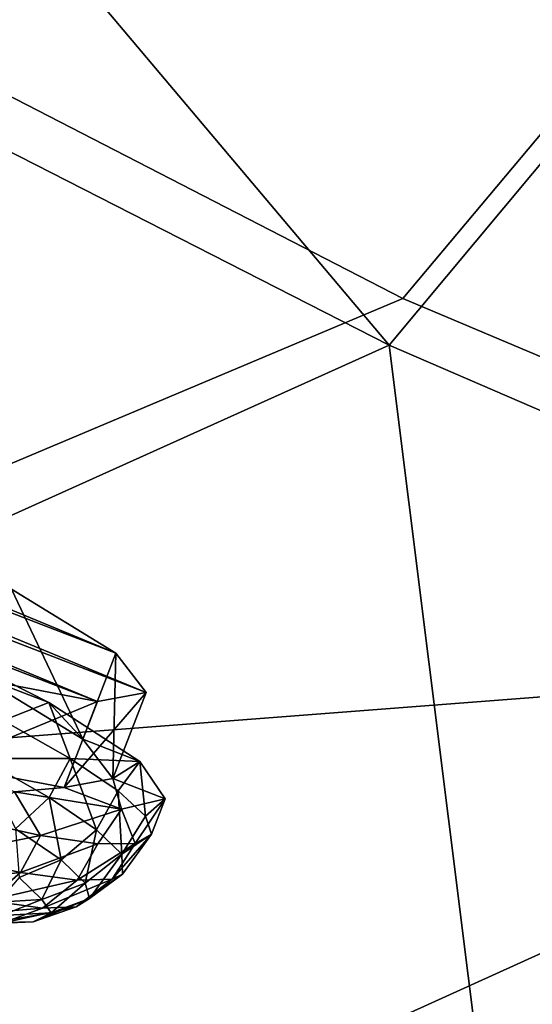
# Model space of a CAD drawing. Header units: metres. Extents: x -1651 to 0, y -1070 to 0.
# Tile 93 of 113: x -645 to -617, y -213 to -160. Entities that reach past the tile are written whole.
import ezdxf

# ---------------------------------------------------------------- set-up
doc = ezdxf.new("R2010")
doc.units = ezdxf.units.M

msp = doc.modelspace()

# ---------------------------------------------------------------- linework, layer by layer
at = {"layer": 'None'}
for points in [[(-663.104309, -158.303528, -29.990135), (-625.027283, -177.743637, -60), (-650.660156, -147.372986, -29.988626)], [(-625.027283, -177.743637, -60), (-608.075928, -157.421249, -60), (-650.660156, -147.372986, -29.988626)], [(-624.297058, -175.225555, -63), (-654.067932, -159.910782, -39.372334), (-607.431519, -155.150192, -63)], [(-580.215271, -193.827225, -62.999996), (-624.297058, -175.225555, -63), (-607.431519, -155.150192, -63)], [(-608.075928, -157.421249, -60), (-625.027283, -177.743637, -60), (-555.348755, -207.83287, -60)], [(-681.926086, -203.354218, -377.175201), (-625.027283, -177.743637, -60), (-663.104309, -158.303528, -29.990135)], [(-654.067932, -159.910782, -39.372334), (-624.297058, -175.225555, -63), (-688.147278, -202.117401, -406)], [(-688.147278, -202.117401, -406), (-624.297058, -175.225555, -63), (-580.215271, -193.827225, -62.999996)], [(-681.926086, -203.354218, -377.175201), (-618.63623, -228.648346, -377.175201), (-625.027283, -177.743637, -60)], [(-618.63623, -228.648346, -377.175201), (-555.348755, -207.83287, -60), (-625.027283, -177.743637, -60)], [(-580.215271, -193.827225, -62.999996), (-639.965881, -220.892624, -406), (-688.147278, -202.117401, -406)], [(-592.386963, -241.14595, -406), (-639.965881, -220.892624, -406), (-580.215271, -193.827225, -62.999996)], [(-639.965881, -220.892624, -406), (-682.642212, -854.043579, -406), (-688.147278, -202.117401, -406)], [(-681.926086, -203.354218, -377.175201), (-682.364075, -204.490723, -382.385681), (-618.63623, -228.648346, -377.175201)], [(-682.364075, -204.490723, -382.385681), (-683.112976, -206.481079, -387.314758), (-619.125427, -229.764206, -382.385681)], [(-682.364075, -204.490723, -382.385681), (-619.125427, -229.764206, -382.385681), (-618.63623, -228.648346, -377.175201)], [(-683.112976, -206.481079, -387.314758), (-683.60083, -207.777649, -389.61441), (-619.95459, -231.722473, -387.314758)], [(-683.112976, -206.481079, -387.314758), (-619.95459, -231.722473, -387.314758), (-619.125427, -229.764206, -382.385681)], [(-683.60083, -207.777649, -389.61441), (-684.158875, -209.260788, -391.779236), (-620.494751, -232.998138, -389.61441)], [(-683.60083, -207.777649, -389.61441), (-620.494751, -232.998138, -389.61441), (-619.95459, -231.722473, -387.314758)], [(-618.63623, -228.648346, -377.175201), (-556.427002, -256.494446, -377.175201), (-555.348755, -207.83287, -60)], [(-684.158875, -209.260788, -391.779236), (-684.782288, -210.91774, -393.793457), (-621.11261, -234.457367, -391.779236)], [(-684.158875, -209.260788, -391.779236), (-621.11261, -234.457367, -391.779236), (-620.494751, -232.998138, -389.61441)], [(-684.782288, -210.91774, -393.793457), (-685.466309, -212.735733, -395.641296), (-621.802917, -236.087616, -393.793457)], [(-684.782288, -210.91774, -393.793457), (-621.802917, -236.087616, -393.793457), (-621.11261, -234.457367, -391.779236)], [(-685.466309, -212.735733, -395.641296), (-686.205872, -214.70137, -397.307617), (-622.560303, -237.876297, -395.641296)], [(-685.466309, -212.735733, -395.641296), (-622.560303, -237.876297, -395.641296), (-621.802917, -236.087616, -393.793457)]]:
    msp.add_3dface(points, dxfattribs=at)
at = {"layer": 'None012349'}
for points in [[(-691.21167, -174.437103, -239.815216), (-638.090393, -196.404358, -251.1492), (-693.831909, -174.919571, -251.161026)], [(-684.747253, -175.663528, -230.195801), (-639.713196, -194.286453, -239.804291), (-691.21167, -174.437103, -239.815216)], [(-639.713196, -194.286453, -239.804291), (-638.090393, -196.404358, -251.1492), (-691.21167, -174.437103, -239.815216)], [(-638.090393, -196.404358, -251.1492), (-640.710693, -196.886826, -262.495026), (-693.831909, -174.919571, -251.161026)], [(-693.831909, -174.919571, -251.161026), (-640.710693, -196.886826, -262.495026), (-692.209106, -177.037476, -262.50592)], [(-645.332031, -190.85556, -230.187439), (-639.713196, -194.286453, -239.804291), (-684.747253, -175.663528, -230.195801)], [(-640.710693, -196.886826, -262.495026), (-647.17511, -195.660416, -272.114441), (-692.209106, -177.037476, -262.50592)], [(-647.117004, -195.486206, -229.578308), (-641.498169, -198.917099, -239.19516), (-645.332031, -190.85556, -230.187439)], [(-641.498169, -198.917099, -239.19516), (-639.713196, -194.286453, -239.804291), (-645.332031, -190.85556, -230.187439)], [(-651.169067, -192.965393, -222.289063), (-643.329651, -196.945038, -229.570358), (-647.117004, -195.486206, -229.578308)], [(-651.169067, -192.965393, -222.289063), (-645.777832, -197.908905, -227.22229), (-643.329651, -196.945038, -229.570358)], [(-641.498169, -198.917099, -239.19516), (-639.875366, -201.035004, -250.54007), (-639.713196, -194.286453, -239.804291)], [(-639.875366, -201.035004, -250.54007), (-638.090393, -196.404358, -251.1492), (-639.713196, -194.286453, -239.804291)], [(-647.17511, -195.660416, -272.114441), (-640.710693, -196.886826, -262.495026), (-648.960083, -200.291061, -271.50528)], [(-647.117004, -195.486206, -229.578308), (-643.329651, -196.945038, -229.570358), (-641.498169, -198.917099, -239.19516)], [(-640.710693, -196.886826, -262.495026), (-638.090393, -196.404358, -251.1492), (-642.495605, -201.517471, -261.885864)], [(-638.090393, -196.404358, -251.1492), (-639.875366, -201.035004, -250.54007), (-642.495605, -201.517471, -261.885864)], [(-640.710693, -196.886826, -262.495026), (-642.495605, -201.517471, -261.885864), (-648.960083, -200.291061, -271.50528)], [(-645.777832, -197.908905, -227.22229), (-642.180969, -199.945602, -232.165283), (-643.329651, -196.945038, -229.570358)], [(-643.329651, -196.945038, -229.570358), (-638.435242, -200.122284, -239.381622), (-641.498169, -198.917099, -239.19516)], [(-643.329651, -196.945038, -229.570358), (-642.180969, -199.945602, -232.165283), (-638.435242, -200.122284, -239.381622)], [(-642.180969, -199.945602, -232.165283), (-645.777832, -197.908905, -227.22229), (-646.992737, -199.958664, -227.333374)], [(-641.498169, -198.917099, -239.19516), (-638.435242, -200.122284, -239.381622), (-639.875366, -201.035004, -250.54007)], [(-646.992737, -199.958664, -227.333374), (-643.302368, -202.055557, -232.460144), (-642.180969, -199.945602, -232.165283)], [(-645.108826, -203.729202, -232.902771), (-643.302368, -202.055557, -232.460144), (-646.992737, -199.958664, -227.333374)], [(-643.302368, -202.055557, -232.460144), (-640.757446, -203.792023, -238.203415), (-642.180969, -199.945602, -232.165283)], [(-642.180969, -199.945602, -232.165283), (-640.757446, -203.792023, -238.203415), (-639.594666, -201.684402, -237.805038)], [(-642.180969, -199.945602, -232.165283), (-639.594666, -201.684402, -237.805038), (-638.435242, -200.122284, -239.381622)], [(-642.495605, -201.517471, -261.885864), (-645.173401, -201.751526, -271.511627), (-648.960083, -200.291061, -271.50528)], [(-638.435242, -200.122284, -239.381622), (-637.076111, -202.113937, -250.539474), (-639.875366, -201.035004, -250.54007)], [(-638.435242, -200.122284, -239.381622), (-639.594666, -201.684402, -237.805038), (-638.118408, -203.058472, -243.924789)], [(-637.076111, -202.113937, -250.539474), (-638.435242, -200.122284, -239.381622), (-638.118408, -203.058472, -243.924789)], [(-639.875366, -201.035004, -250.54007), (-639.41626, -202.679764, -261.69809), (-642.495605, -201.517471, -261.885864)], [(-639.875366, -201.035004, -250.54007), (-637.076111, -202.113937, -250.539474), (-639.41626, -202.679764, -261.69809)], [(-639.41626, -202.679764, -261.69809), (-645.173401, -201.751526, -271.511627), (-642.495605, -201.517471, -261.885864)], [(-645.173401, -201.751526, -271.511627), (-643.774475, -204.099915, -268.41571), (-647.80603, -203.19635, -273.360321)], [(-645.173401, -201.751526, -271.511627), (-639.41626, -202.679764, -261.69809), (-643.774475, -204.099915, -268.41571)], [(-645.108826, -203.729202, -232.902771), (-642.665894, -205.396088, -238.415878), (-643.302368, -202.055557, -232.460144)], [(-642.665894, -205.396088, -238.415878), (-640.757446, -203.792023, -238.203415), (-643.302368, -202.055557, -232.460144)], [(-640.757446, -203.792023, -238.203415), (-639.406494, -205.097916, -244.171951), (-639.594666, -201.684402, -237.805038)], [(-639.594666, -201.684402, -237.805038), (-639.406494, -205.097916, -244.171951), (-638.118408, -203.058472, -243.924789)], [(-639.41626, -202.679764, -261.69809), (-637.076111, -202.113937, -250.539474), (-638.677979, -204.517273, -256.654236)], [(-638.677979, -204.517273, -256.654236), (-637.076111, -202.113937, -250.539474), (-637.808899, -204.015015, -250.289398)], [(-637.808899, -204.015015, -250.289398), (-637.076111, -202.113937, -250.539474), (-638.118408, -203.058472, -243.924789)], [(-647.80603, -203.19635, -273.360321), (-643.774475, -204.099915, -268.41571), (-648.986328, -205.155914, -272.684448)], [(-639.41626, -202.679764, -261.69809), (-640.692322, -204.545944, -262.77475), (-643.774475, -204.099915, -268.41571)], [(-640.692322, -204.545944, -262.77475), (-639.41626, -202.679764, -261.69809), (-638.677979, -204.517273, -256.654236)], [(-639.406494, -205.097916, -244.171951), (-637.808899, -204.015015, -250.289398), (-638.118408, -203.058472, -243.924789)], [(-644.922607, -206.357819, -238.908432), (-642.665894, -205.396088, -238.415878), (-645.108826, -203.729202, -232.902771)], [(-648.986328, -205.155914, -272.684448), (-643.774475, -204.099915, -268.41571), (-644.845154, -206.07756, -267.55603)], [(-643.774475, -204.099915, -268.41571), (-640.692322, -204.545944, -262.77475), (-644.845154, -206.07756, -267.55603)], [(-641.369019, -206.649643, -244.145218), (-640.757446, -203.792023, -238.203415), (-642.665894, -205.396088, -238.415878)], [(-641.369019, -206.649643, -244.145218), (-639.406494, -205.097916, -244.171951), (-640.757446, -203.792023, -238.203415)], [(-638.677979, -204.517273, -256.654236), (-637.808899, -204.015015, -250.289398), (-639.919495, -206.435349, -255.842361)], [(-639.919495, -206.435349, -255.842361), (-637.808899, -204.015015, -250.289398), (-639.365356, -206.170227, -249.973984)], [(-639.365356, -206.170227, -249.973984), (-637.808899, -204.015015, -250.289398), (-639.406494, -205.097916, -244.171951)], [(-644.845154, -206.07756, -267.55603), (-640.692322, -204.545944, -262.77475), (-641.795227, -206.497528, -261.811584)], [(-640.692322, -204.545944, -262.77475), (-638.677979, -204.517273, -256.654236), (-641.795227, -206.497528, -261.811584)], [(-641.795227, -206.497528, -261.811584), (-638.677979, -204.517273, -256.654236), (-639.919495, -206.435349, -255.842361)], [(-650.564941, -206.705322, -271.515076), (-648.986328, -205.155914, -272.684448), (-644.845154, -206.07756, -267.55603)], [(-641.132141, -207.477783, -249.746475), (-639.406494, -205.097916, -244.171951), (-641.369019, -206.649643, -244.145218)], [(-641.132141, -207.477783, -249.746475), (-639.365356, -206.170227, -249.973984), (-639.406494, -205.097916, -244.171951)], [(-643.704895, -207.534866, -244.288101), (-642.665894, -205.396088, -238.415878), (-644.922607, -206.357819, -238.908432)], [(-643.704895, -207.534866, -244.288101), (-641.369019, -206.649643, -244.145218), (-642.665894, -205.396088, -238.415878)], [(-646.589783, -207.590027, -266.592194), (-650.564941, -206.705322, -271.515076), (-644.845154, -206.07756, -267.55603)], [(-646.589783, -207.590027, -266.592194), (-644.845154, -206.07756, -267.55603), (-641.795227, -206.497528, -261.811584)], [(-646.069214, -207.678116, -244.569473), (-643.704895, -207.534866, -244.288101), (-644.922607, -206.357819, -238.908432)], [(-639.919495, -206.435349, -255.842361), (-639.365356, -206.170227, -249.973984), (-641.861511, -207.933487, -255.347931)], [(-639.365356, -206.170227, -249.973984), (-641.132141, -207.477783, -249.746475), (-641.861511, -207.933487, -255.347931)], [(-643.662109, -207.993179, -261.077942), (-646.589783, -207.590027, -266.592194), (-641.795227, -206.497528, -261.811584)], [(-643.193665, -208.253006, -249.567017), (-641.369019, -206.649643, -244.145218), (-643.704895, -207.534866, -244.288101)], [(-641.861511, -207.933487, -255.347931), (-643.662109, -207.993179, -261.077942), (-639.919495, -206.435349, -255.842361)], [(-643.662109, -207.993179, -261.077942), (-641.795227, -206.497528, -261.811584), (-639.919495, -206.435349, -255.842361)], [(-643.193665, -208.253006, -249.567017), (-641.132141, -207.477783, -249.746475), (-641.369019, -206.649643, -244.145218)], [(-648.606995, -208.417862, -265.365082), (-646.589783, -207.590027, -266.592194), (-643.662109, -207.993179, -261.077942)], [(-645.863525, -208.397186, -249.433121), (-643.704895, -207.534866, -244.288101), (-646.069214, -207.678116, -244.569473)], [(-645.863525, -208.397186, -249.433121), (-643.193665, -208.253006, -249.567017), (-643.704895, -207.534866, -244.288101)], [(-644.167297, -208.740341, -254.807083), (-645.858032, -208.796387, -260.187378), (-641.861511, -207.933487, -255.347931)], [(-645.858032, -208.796387, -260.187378), (-643.662109, -207.993179, -261.077942), (-641.861511, -207.933487, -255.347931)], [(-641.861511, -207.933487, -255.347931), (-641.132141, -207.477783, -249.746475), (-644.167297, -208.740341, -254.807083)], [(-641.132141, -207.477783, -249.746475), (-643.193665, -208.253006, -249.567017), (-644.167297, -208.740341, -254.807083)], [(-645.858032, -208.796387, -260.187378), (-648.606995, -208.417862, -265.365082), (-643.662109, -207.993179, -261.077942)], [(-644.167297, -208.740341, -254.807083), (-643.193665, -208.253006, -249.567017), (-646.496826, -208.792877, -254.296951)], [(-643.193665, -208.253006, -249.567017), (-645.863525, -208.397186, -249.433121), (-646.496826, -208.792877, -254.296951)], [(-646.496826, -208.792877, -254.296951), (-648.060303, -208.844711, -259.2724), (-644.167297, -208.740341, -254.807083)], [(-648.060303, -208.844711, -259.2724), (-645.858032, -208.796387, -260.187378), (-644.167297, -208.740341, -254.807083)]]:
    msp.add_3dface(points, dxfattribs=at)

doc.saveas('drawing.dxf')
